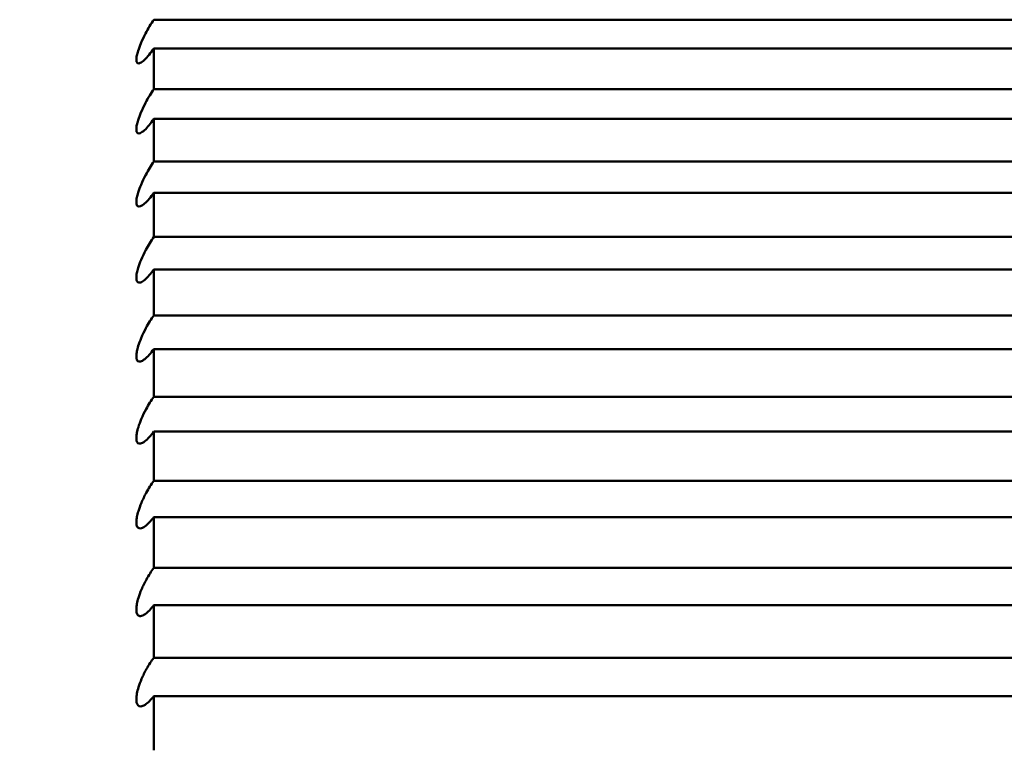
# Model space of a CAD drawing. Header units: millimetres. Extents: x 70 to 1011, y -602 to 1647.
# Tile 87 of 93: x 239.43 to 240.84, y 1443.32 to 1444.37. Entities that reach past the tile are written whole.
import ezdxf

# ---------------------------------------------------------------- set-up
doc = ezdxf.new("R2010")
doc.units = ezdxf.units.MM
doc.header["$LTSCALE"] = 0.75
doc.layers.add('Visible', color=7, linetype='Continuous', lineweight=50)
doc.layers.add('Visible Narrow', color=7, linetype='Continuous', lineweight=25)

msp = doc.modelspace()

# ---------------------------------------------------------------- linework, layer by layer
at = {"layer": 'Visible', "extrusion": (-1e-16, -1, 2.966e-13)}
for p, q in [((241.6236, 1444.3662, 290.8097), (239.6236, 1444.3662, 290.8097)), ((239.6236, 1444.3253, 290.8832), (241.6236, 1444.3253, 290.8832)), ((241.6236, 1444.2673, 290.9848), (239.6236, 1444.2673, 290.9848)), ((239.6236, 1444.2246, 291.0572), (241.6236, 1444.2246, 291.0572)), ((241.6236, 1444.164, 291.1572), (239.6236, 1444.164, 291.1572)), ((239.6236, 1444.1195, 291.2286), (241.6236, 1444.1195, 291.2286)), ((241.6236, 1444.0564, 291.3271), (239.6236, 1444.0564, 291.3271)), ((239.6236, 1444.0101, 291.3973), (241.6236, 1444.0101, 291.3973)), ((241.6236, 1443.9445, 291.4942), (239.6236, 1443.9445, 291.4942)), ((239.6236, 1443.8965, 291.5632), (241.6236, 1443.8965, 291.5632)), ((241.6236, 1443.8285, 291.6584), (239.6236, 1443.8285, 291.6584)), ((239.6236, 1443.7788, 291.7262), (241.6236, 1443.7788, 291.7262)), ((241.6236, 1443.7085, 291.8197), (239.6236, 1443.7085, 291.8197)), ((239.6236, 1443.657, 291.8862), (241.6236, 1443.657, 291.8862)), ((241.6236, 1443.5844, 291.9778), (239.6236, 1443.5844, 291.9778)), ((239.6236, 1443.5313, 292.0431), (241.6236, 1443.5313, 292.0431)), ((241.6236, 1443.4563, 292.1329), (239.6236, 1443.4563, 292.1329)), ((239.6236, 1443.4016, 292.1967), (241.6236, 1443.4016, 292.1967))]:
    msp.add_line(p, q, dxfattribs=at)
at = {"layer": 'Visible', "extrusion": (0, -2.966e-13, -1)}
msp.add_arc((-205.1236, 1421.3352, 789.5448), 128, 98.774084, 244.468095, dxfattribs=at)
at = {"layer": 'Visible', "extrusion": (-1, 1e-16, 0)}
for start, end in [(149.80535, 150.64296), (148.36535, 149.20296), (146.92535, 147.76296), (145.48535, 146.32296), (144.04535, 144.88296), (142.60535, 143.44296), (141.16535, 142.00296), (139.72535, 140.56296), (138.28535, 139.12296)]:
    msp.add_arc((-1437.3527, 286.9612, -239.6236), 8, start, end, dxfattribs=at)
at = {"layer": 'Visible', "extrusion": (2.4345e-12, -1.6953e-12, -1)}
msp.add_open_spline([(236.6236, 1440.5047, 286.9612), (237.7046, 1442.0571, 286.9612), (238.6456, 1443.7032, 286.9612), (239.6104, 1445.3304, 286.9612)], degree=3, dxfattribs=at)
at = {"layer": 'Visible'}
for points, knots in [([(239.6236, 1444.3253, 290.8832), (239.6214, 1444.322, 290.8814), (239.6191, 1444.319, 290.8791), (239.6146, 1444.3134, 290.8736), (239.6124, 1444.3109, 290.8703), (239.6081, 1444.3068, 290.8628), (239.606, 1444.3053, 290.8584), (239.6029, 1444.3038, 290.8501), (239.6016, 1444.3036, 290.8463), (239.6001, 1444.3043, 290.8398), (239.5996, 1444.3047, 290.8373), (239.5991, 1444.3058, 290.8336), (239.599, 1444.3062, 290.8324), (239.5988, 1444.3069, 290.8306), (239.5988, 1444.3072, 290.8299), (239.5987, 1444.3078, 290.8287), (239.5987, 1444.308, 290.8282), (239.5987, 1444.3085, 290.8272), (239.5987, 1444.3087, 290.8267), (239.5987, 1444.3093, 290.8258), (239.5987, 1444.3095, 290.8254), (239.5987, 1444.3102, 290.8243), (239.5987, 1444.3106, 290.8236), (239.5988, 1444.3114, 290.8224), (239.5989, 1444.3119, 290.8217), (239.599, 1444.3133, 290.8199), (239.5992, 1444.3142, 290.8189), (239.5998, 1444.3172, 290.8156), (239.6004, 1444.3194, 290.8137), (239.6023, 1444.3251, 290.8097), (239.6036, 1444.3287, 290.8079), (239.6071, 1444.337, 290.8051), (239.6094, 1444.3417, 290.8044), (239.6136, 1444.3499, 290.8045), (239.6156, 1444.3534, 290.805), (239.6196, 1444.3601, 290.8068), (239.6216, 1444.3632, 290.8081), (239.6236, 1444.3662, 290.8097)], [-0.01431948, -0.01431948, -0.01431948, -0.01431948, -0.01300476, -0.01300476, -0.01160719, -0.01160719, -0.01011003, -0.01011003, -0.00889829, -0.00889829, -0.00811362, -0.00811362, -0.00773167, -0.00773167, -0.00750385, -0.00750385, -0.00734038, -0.00734038, -0.00717788, -0.00717788, -0.00701907, -0.00701907, -0.00679801, -0.00679801, -0.00655219, -0.00655219, -0.00612634, -0.00612634, -0.00521572, -0.00521572, -0.00395335, -0.00395335, -0.00239418, -0.00239418, -0.0011697, -0.0011697, 0, 0, 0, 0]), ([(239.6236, 1444.2246, 291.0572), (239.6214, 1444.2214, 291.0553), (239.6192, 1444.2184, 291.053), (239.6147, 1444.213, 291.0474), (239.6125, 1444.2106, 291.0441), (239.6082, 1444.2066, 291.0365), (239.6061, 1444.2052, 291.0321), (239.6029, 1444.2039, 291.0237), (239.6017, 1444.2038, 291.0199), (239.6001, 1444.2046, 291.0134), (239.5997, 1444.2051, 291.0109), (239.5991, 1444.2063, 291.0072), (239.599, 1444.2067, 291.006), (239.5988, 1444.2075, 291.0041), (239.5988, 1444.2078, 291.0034), (239.5987, 1444.2084, 291.0023), (239.5987, 1444.2086, 291.0018), (239.5987, 1444.2091, 291.0008), (239.5987, 1444.2094, 291.0003), (239.5987, 1444.21, 290.9994), (239.5987, 1444.2102, 290.9989), (239.5987, 1444.2109, 290.9979), (239.5987, 1444.2113, 290.9973), (239.5988, 1444.2122, 290.996), (239.5989, 1444.2127, 290.9953), (239.5991, 1444.2141, 290.9936), (239.5992, 1444.2151, 290.9925), (239.5999, 1444.2182, 290.9893), (239.6005, 1444.2205, 290.9875), (239.6023, 1444.2264, 290.9836), (239.6037, 1444.2301, 290.9819), (239.6072, 1444.2384, 290.9794), (239.6095, 1444.2432, 290.9788), (239.6138, 1444.2513, 290.9792), (239.6157, 1444.2548, 290.9798), (239.6197, 1444.2613, 290.9818), (239.6216, 1444.2644, 290.9831), (239.6236, 1444.2673, 290.9848)], [-0.01431951, -0.01431951, -0.01431951, -0.01431951, -0.01301486, -0.01301486, -0.01162951, -0.01162951, -0.01012803, -0.01012803, -0.00891269, -0.00891269, -0.00812179, -0.00812179, -0.00773666, -0.00773666, -0.00750685, -0.00750685, -0.00734189, -0.00734189, -0.00717789, -0.00717789, -0.00701752, -0.00701752, -0.00679415, -0.00679415, -0.00654571, -0.00654571, -0.00611514, -0.00611514, -0.00519381, -0.00519381, -0.00392612, -0.00392612, -0.00236046, -0.00236046, -0.00115405, -0.00115405, 0, 0, 0, 0]), ([(239.6236, 1444.1195, 291.2286), (239.6214, 1444.1163, 291.2267), (239.6192, 1444.1134, 291.2243), (239.6148, 1444.1082, 291.2186), (239.6126, 1444.1059, 291.2153), (239.6083, 1444.1021, 291.2076), (239.6062, 1444.1007, 291.2032), (239.603, 1444.0996, 291.1948), (239.6017, 1444.0996, 291.1909), (239.6002, 1444.1005, 291.1845), (239.5997, 1444.1012, 291.1819), (239.5991, 1444.1024, 291.1782), (239.599, 1444.1029, 291.177), (239.5988, 1444.1037, 291.1752), (239.5988, 1444.104, 291.1745), (239.5987, 1444.1047, 291.1733), (239.5987, 1444.1049, 291.1728), (239.5987, 1444.1055, 291.1718), (239.5987, 1444.1057, 291.1714), (239.5987, 1444.1063, 291.1704), (239.5987, 1444.1066, 291.17), (239.5987, 1444.1073, 291.1689), (239.5987, 1444.1078, 291.1683), (239.5988, 1444.1087, 291.167), (239.5989, 1444.1092, 291.1664), (239.5991, 1444.1107, 291.1647), (239.5992, 1444.1117, 291.1636), (239.5999, 1444.1149, 291.1605), (239.6005, 1444.1173, 291.1587), (239.6024, 1444.1234, 291.155), (239.6038, 1444.1271, 291.1534), (239.6074, 1444.1356, 291.1511), (239.6096, 1444.1403, 291.1507), (239.6139, 1444.1484, 291.1513), (239.6159, 1444.1518, 291.152), (239.6197, 1444.1582, 291.1541), (239.6217, 1444.1612, 291.1555), (239.6236, 1444.164, 291.1572)], [-0.01431955, -0.01431955, -0.01431955, -0.01431955, -0.01302547, -0.01302547, -0.0116529, -0.0116529, -0.0101469, -0.0101469, -0.00892779, -0.00892779, -0.00813037, -0.00813037, -0.0077419, -0.0077419, -0.00751001, -0.00751001, -0.00734348, -0.00734348, -0.0071779, -0.0071779, -0.00701589, -0.00701589, -0.00679011, -0.00679011, -0.00653893, -0.00653893, -0.0061034, -0.0061034, -0.00517082, -0.00517082, -0.00389755, -0.00389755, -0.00232508, -0.00232508, -0.00113759, -0.00113759, 0, 0, 0, 0]), ([(239.6236, 1444.0101, 291.3973), (239.6214, 1444.007, 291.3953), (239.6192, 1444.0042, 291.3929), (239.6149, 1443.9992, 291.3871), (239.6127, 1443.997, 291.3838), (239.6083, 1443.9933, 291.3761), (239.6063, 1443.9921, 291.3716), (239.603, 1443.9911, 291.3632), (239.6018, 1443.9912, 291.3593), (239.6002, 1443.9923, 291.3528), (239.5997, 1443.9929, 291.3503), (239.5992, 1443.9943, 291.3466), (239.599, 1443.9948, 291.3454), (239.5988, 1443.9957, 291.3435), (239.5988, 1443.996, 291.3428), (239.5987, 1443.9967, 291.3417), (239.5987, 1443.9969, 291.3412), (239.5987, 1443.9975, 291.3402), (239.5987, 1443.9978, 291.3398), (239.5987, 1443.9984, 291.3388), (239.5987, 1443.9987, 291.3384), (239.5987, 1443.9995, 291.3373), (239.5987, 1443.9999, 291.3367), (239.5988, 1444.0009, 291.3355), (239.5989, 1444.0015, 291.3348), (239.5991, 1444.003, 291.3331), (239.5992, 1444.004, 291.3321), (239.5999, 1444.0074, 291.329), (239.6006, 1444.0099, 291.3272), (239.6025, 1444.0161, 291.3237), (239.6039, 1444.0199, 291.3222), (239.6075, 1444.0284, 291.3202), (239.6098, 1444.0332, 291.32), (239.6141, 1444.0413, 291.3208), (239.616, 1444.0446, 291.3216), (239.6198, 1444.0508, 291.3239), (239.6217, 1444.0537, 291.3253), (239.6236, 1444.0564, 291.3271)], [-0.01431961, -0.01431961, -0.01431961, -0.01431961, -0.01303662, -0.01303662, -0.01167739, -0.01167739, -0.01016665, -0.01016665, -0.0089436, -0.0089436, -0.00813935, -0.00813935, -0.00774739, -0.00774739, -0.00751333, -0.00751333, -0.00734516, -0.00734516, -0.00717793, -0.00717793, -0.0070142, -0.0070142, -0.00678589, -0.00678589, -0.00653183, -0.00653183, -0.0060911, -0.0060911, -0.00514672, -0.00514672, -0.00386761, -0.00386761, -0.00228799, -0.00228799, -0.00112029, -0.00112029, 0, 0, 0, 0]), ([(239.6236, 1443.8965, 291.5632), (239.6214, 1443.8935, 291.5611), (239.6193, 1443.8908, 291.5587), (239.6149, 1443.8859, 291.5529), (239.6128, 1443.8838, 291.5495), (239.6084, 1443.8804, 291.5418), (239.6063, 1443.8792, 291.5373), (239.6031, 1443.8784, 291.5288), (239.6018, 1443.8786, 291.5249), (239.6002, 1443.8798, 291.5184), (239.5997, 1443.8805, 291.5159), (239.5992, 1443.8819, 291.5122), (239.599, 1443.8825, 291.511), (239.5988, 1443.8834, 291.5091), (239.5988, 1443.8838, 291.5084), (239.5987, 1443.8845, 291.5073), (239.5987, 1443.8848, 291.5068), (239.5987, 1443.8854, 291.5058), (239.5987, 1443.8857, 291.5054), (239.5987, 1443.8863, 291.5045), (239.5987, 1443.8866, 291.504), (239.5987, 1443.8874, 291.503), (239.5987, 1443.8879, 291.5024), (239.5988, 1443.8889, 291.5011), (239.5989, 1443.8895, 291.5005), (239.5991, 1443.8911, 291.4988), (239.5993, 1443.8922, 291.4978), (239.5999, 1443.8957, 291.4948), (239.6006, 1443.8982, 291.493), (239.6026, 1443.9046, 291.4897), (239.604, 1443.9084, 291.4883), (239.6076, 1443.9171, 291.4866), (239.61, 1443.9219, 291.4865), (239.6142, 1443.9299, 291.4876), (239.6161, 1443.9331, 291.4885), (239.6198, 1443.9391, 291.4909), (239.6217, 1443.9419, 291.4924), (239.6236, 1443.9445, 291.4942)], [-0.0143197, -0.0143197, -0.0143197, -0.0143197, -0.01304832, -0.01304832, -0.01170301, -0.01170301, -0.01018733, -0.01018733, -0.00896016, -0.00896016, -0.00814876, -0.00814876, -0.00775316, -0.00775316, -0.00751681, -0.00751681, -0.00734693, -0.00734693, -0.00717796, -0.00717796, -0.00701244, -0.00701244, -0.00678148, -0.00678148, -0.0065244, -0.0065244, -0.00607822, -0.00607822, -0.00512147, -0.00512147, -0.00383623, -0.00383623, -0.00224914, -0.00224914, -0.00110212, -0.00110212, 0, 0, 0, 0]), ([(239.6236, 1443.7788, 291.7262), (239.6215, 1443.7759, 291.7241), (239.6193, 1443.7733, 291.7216), (239.615, 1443.7686, 291.7157), (239.6129, 1443.7666, 291.7124), (239.6086, 1443.7633, 291.7046), (239.6064, 1443.7621, 291.7001), (239.6031, 1443.7615, 291.6915), (239.6019, 1443.7618, 291.6876), (239.6003, 1443.7631, 291.6812), (239.5997, 1443.7639, 291.6786), (239.5992, 1443.7655, 291.6749), (239.599, 1443.766, 291.6737), (239.5988, 1443.767, 291.6719), (239.5988, 1443.7674, 291.6712), (239.5987, 1443.7681, 291.67), (239.5987, 1443.7685, 291.6695), (239.5987, 1443.7691, 291.6686), (239.5987, 1443.7694, 291.6681), (239.5987, 1443.7701, 291.6672), (239.5987, 1443.7704, 291.6668), (239.5987, 1443.7712, 291.6657), (239.5987, 1443.7717, 291.6651), (239.5988, 1443.7728, 291.6639), (239.5989, 1443.7734, 291.6633), (239.5991, 1443.7751, 291.6616), (239.5993, 1443.7762, 291.6606), (239.6, 1443.7798, 291.6577), (239.6007, 1443.7825, 291.656), (239.6027, 1443.789, 291.6528), (239.6041, 1443.7929, 291.6516), (239.6078, 1443.8016, 291.6501), (239.6101, 1443.8064, 291.6501), (239.6161, 1443.8175, 291.6521), (239.6198, 1443.8234, 291.6547), (239.6236, 1443.8285, 291.6584)], [-0.01433454, -0.01433454, -0.01433454, -0.01433454, -0.01307397, -0.01307397, -0.01174176, -0.01174176, -0.01021927, -0.01021927, -0.00898648, -0.00898648, -0.00816673, -0.00816673, -0.00776688, -0.00776688, -0.00752789, -0.00752789, -0.00735603, -0.00735603, -0.00718506, -0.00718506, -0.00701748, -0.00701748, -0.00678349, -0.00678349, -0.00652297, -0.00652297, -0.00607061, -0.00607061, -0.00509983, -0.00509983, -0.0038068, -0.0038068, -0.00221017, -0.00221017, 0, 0, 0, 0]), ([(239.6236, 1443.657, 291.8862), (239.6215, 1443.6542, 291.884), (239.6194, 1443.6517, 291.8815), (239.6151, 1443.6472, 291.8756), (239.613, 1443.6452, 291.8722), (239.6087, 1443.6421, 291.8644), (239.6065, 1443.6411, 291.8599), (239.6032, 1443.6406, 291.8513), (239.6019, 1443.641, 291.8474), (239.6003, 1443.6425, 291.8409), (239.5998, 1443.6433, 291.8384), (239.5992, 1443.645, 291.8347), (239.599, 1443.6456, 291.8335), (239.5989, 1443.6466, 291.8316), (239.5988, 1443.647, 291.8309), (239.5987, 1443.6478, 291.8298), (239.5987, 1443.6481, 291.8293), (239.5987, 1443.6488, 291.8283), (239.5987, 1443.6491, 291.8279), (239.5987, 1443.6498, 291.827), (239.5987, 1443.6501, 291.8265), (239.5987, 1443.651, 291.8255), (239.5987, 1443.6515, 291.8249), (239.5988, 1443.6526, 291.8237), (239.5989, 1443.6533, 291.8231), (239.5991, 1443.655, 291.8214), (239.5993, 1443.6561, 291.8205), (239.6, 1443.6599, 291.8176), (239.6007, 1443.6627, 291.816), (239.6028, 1443.6693, 291.813), (239.6042, 1443.6733, 291.8119), (239.6079, 1443.6821, 291.8107), (239.6103, 1443.6869, 291.8109), (239.6162, 1443.6978, 291.8132), (239.6199, 1443.7035, 291.8159), (239.6236, 1443.7085, 291.8197)], [-0.01433361, -0.01433361, -0.01433361, -0.01433361, -0.01308588, -0.01308588, -0.01176894, -0.01176894, -0.01024115, -0.01024115, -0.00900396, -0.00900396, -0.00817647, -0.00817647, -0.00777265, -0.00777265, -0.00753118, -0.00753118, -0.00735746, -0.00735746, -0.00718461, -0.00718461, -0.00701507, -0.00701507, -0.00677819, -0.00677819, -0.00651438, -0.00651438, -0.00605606, -0.00605606, -0.00507175, -0.00507175, -0.00377211, -0.00377211, -0.0021674, -0.0021674, 0, 0, 0, 0]), ([(239.6236, 1443.5313, 292.0431), (239.6215, 1443.5285, 292.0408), (239.6194, 1443.5261, 292.0383), (239.6152, 1443.5218, 292.0324), (239.6131, 1443.5199, 292.029), (239.6088, 1443.517, 292.0212), (239.6066, 1443.516, 292.0166), (239.6033, 1443.5157, 292.008), (239.602, 1443.5162, 292.0041), (239.6003, 1443.5178, 291.9976), (239.5998, 1443.5187, 291.995), (239.5992, 1443.5205, 291.9913), (239.599, 1443.5211, 291.9901), (239.5989, 1443.5222, 291.9883), (239.5988, 1443.5226, 291.9876), (239.5987, 1443.5234, 291.9865), (239.5987, 1443.5238, 291.986), (239.5987, 1443.5244, 291.985), (239.5987, 1443.5248, 291.9846), (239.5987, 1443.5255, 291.9837), (239.5987, 1443.5259, 291.9832), (239.5987, 1443.5268, 291.9822), (239.5987, 1443.5273, 291.9816), (239.5988, 1443.5285, 291.9804), (239.5989, 1443.5291, 291.9798), (239.5991, 1443.5309, 291.9782), (239.5993, 1443.5321, 291.9773), (239.6001, 1443.536, 291.9745), (239.6008, 1443.5389, 291.9729), (239.6029, 1443.5457, 291.9701), (239.6043, 1443.5497, 291.9691), (239.6081, 1443.5586, 291.9682), (239.6105, 1443.5634, 291.9686), (239.6164, 1443.5741, 291.9712), (239.62, 1443.5796, 291.974), (239.6236, 1443.5844, 291.9778)], [-0.01433272, -0.01433272, -0.01433272, -0.01433272, -0.01309843, -0.01309843, -0.01179738, -0.01179738, -0.01026406, -0.01026406, -0.00902228, -0.00902228, -0.00818669, -0.00818669, -0.00777873, -0.00777873, -0.00753467, -0.00753467, -0.007359, -0.007359, -0.00718418, -0.00718418, -0.00701259, -0.00701259, -0.00677268, -0.00677268, -0.00650543, -0.00650543, -0.00604088, -0.00604088, -0.00504237, -0.00504237, -0.00373582, -0.00373582, -0.00212266, -0.00212266, 0, 0, 0, 0]), ([(239.6236, 1443.4016, 292.1967), (239.6215, 1443.399, 292.1945), (239.6195, 1443.3966, 292.1919), (239.6153, 1443.3925, 292.1859), (239.6132, 1443.3907, 292.1826), (239.6089, 1443.3879, 292.1747), (239.6067, 1443.387, 292.1701), (239.6034, 1443.387, 292.1615), (239.6021, 1443.3874, 292.1576), (239.6004, 1443.3892, 292.1511), (239.5998, 1443.3902, 292.1485), (239.5992, 1443.3921, 292.1448), (239.5991, 1443.3927, 292.1436), (239.5989, 1443.3939, 292.1418), (239.5988, 1443.3943, 292.1411), (239.5987, 1443.3952, 292.14), (239.5987, 1443.3955, 292.1395), (239.5987, 1443.3962, 292.1386), (239.5987, 1443.3966, 292.1381), (239.5987, 1443.3974, 292.1372), (239.5987, 1443.3977, 292.1368), (239.5987, 1443.3987, 292.1358), (239.5987, 1443.3992, 292.1352), (239.5988, 1443.4005, 292.134), (239.5989, 1443.4011, 292.1334), (239.5991, 1443.403, 292.1318), (239.5993, 1443.4042, 292.1309), (239.6001, 1443.4083, 292.1282), (239.6008, 1443.4112, 292.1267), (239.603, 1443.4182, 292.124), (239.6045, 1443.4222, 292.1232), (239.6083, 1443.4312, 292.1226), (239.6107, 1443.436, 292.1231), (239.6165, 1443.4464, 292.1261), (239.6201, 1443.4518, 292.129), (239.6236, 1443.4563, 292.1329)], [-0.01433188, -0.01433188, -0.01433188, -0.01433188, -0.01311164, -0.01311164, -0.01182714, -0.01182714, -0.01028803, -0.01028803, -0.00904147, -0.00904147, -0.00819742, -0.00819742, -0.00778513, -0.00778513, -0.00753836, -0.00753836, -0.00736065, -0.00736065, -0.00718377, -0.00718377, -0.00701004, -0.00701004, -0.00676696, -0.00676696, -0.0064961, -0.0064961, -0.00602504, -0.00602504, -0.00501166, -0.00501166, -0.00369786, -0.00369786, -0.00207586, -0.00207586, 0, 0, 0, 0])]:
    msp.add_open_spline(points, degree=3, knots=knots, dxfattribs=at)
at = {"layer": 'Visible Narrow', "extrusion": (0, -2.966e-13, -1)}
for centre, radius, start, end in [((-205.1236, 1421.3352, 759.9777), 76.2463, 108.103986, 236.985677), ((-205.1236, 1421.3352, 756.6467), 70.0913, 110.20608, 236.191723)]:
    msp.add_arc(centre, radius, start, end, dxfattribs=at)

doc.saveas('drawing.dxf')
